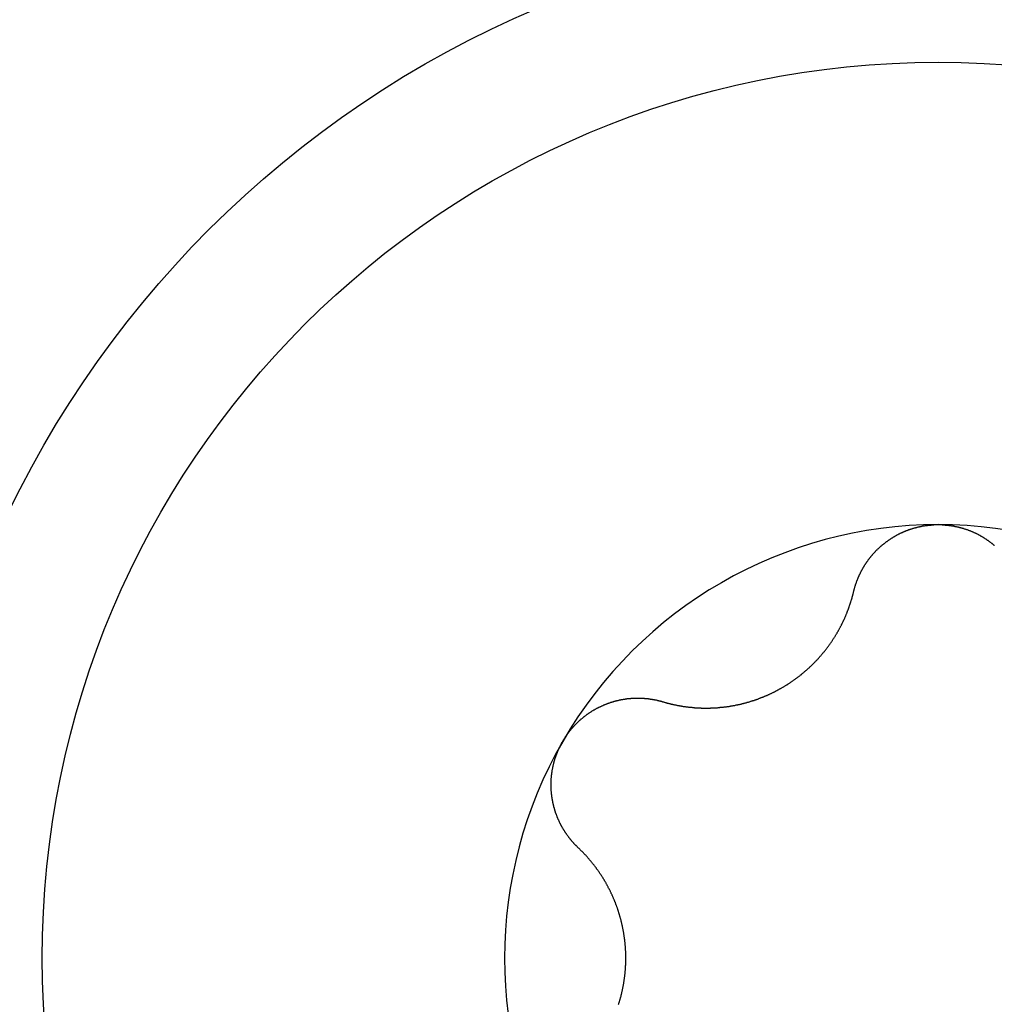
# Model space of a CAD drawing. Extents: x 1107 to 4046, y 937 to 3355.
# Tile 120 of 256: x 2087.21 to 2092.27, y 1191.44 to 1196.55. Entities that reach past the tile are written whole.
import ezdxf

# ---------------------------------------------------------------- set-up
doc = ezdxf.new("R2010")
doc.units = 0
doc.layers.add('KF_VIDA_L___C_TOP', color=7, linetype='CONTINUOUS')

# ---------------------------------------------------------------- blocks, each defined once
blk = doc.blocks.new('KF_VIDA_L___C_TOP')
at = {"layer": 'KF_VIDA_L___C_TOP'}
for points in [[(-95.4379, -223.096, 0), (-95.4373, -223.094, 0), (-95.4368, -223.092, 0), (-95.4362, -223.09, 0), (-95.4357, -223.087, 0), (-95.4351, -223.085, 0), (-95.4345, -223.083, 0), (-95.4339, -223.081, 0), (-95.4333, -223.079, 0), (-95.4327, -223.077, 0), (-95.4321, -223.074, 0), (-95.4314, -223.072, 0), (-95.4308, -223.07, 0), (-95.4301, -223.068, 0), (-95.4295, -223.066, 0), (-95.4288, -223.064, 0), (-95.4281, -223.061, 0), (-95.4274, -223.059, 0), (-95.4267, -223.057, 0), (-95.4259, -223.055, 0), (-95.4252, -223.053, 0), (-95.4244, -223.051, 0), (-95.4237, -223.049, 0), (-95.4229, -223.046, 0), (-95.4221, -223.044, 0), (-95.4213, -223.042, 0), (-95.4205, -223.04, 0), (-95.4197, -223.038, 0), (-95.4189, -223.036, 0), (-95.4181, -223.034, 0), (-95.4172, -223.032, 0), (-95.4163, -223.029, 0), (-95.4155, -223.027, 0), (-95.4146, -223.025, 0), (-95.4137, -223.023, 0), (-95.4128, -223.021, 0), (-95.4119, -223.019, 0), (-95.411, -223.017, 0), (-95.4101, -223.015, 0), (-95.4091, -223.013, 0), (-95.4082, -223.011, 0), (-95.4072, -223.009, 0), (-95.4062, -223.007, 0), (-95.4053, -223.005, 0), (-95.4043, -223.003, 0), (-95.4033, -223.001, 0), (-95.4023, -222.999, 0), (-95.4013, -222.997, 0), (-95.4002, -222.994, 0), (-95.3992, -222.992, 0), (-95.3981, -222.99, 0), (-95.3971, -222.988, 0), (-95.396, -222.986, 0), (-95.3949, -222.984, 0), (-95.3938, -222.982, 0), (-95.3927, -222.981, 0), (-95.3916, -222.979, 0), (-95.3905, -222.977, 0), (-95.3894, -222.975, 0), (-95.3883, -222.973, 0), (-95.3871, -222.971, 0), (-95.386, -222.969, 0), (-95.3848, -222.967, 0), (-95.3836, -222.965, 0), (-95.3825, -222.963, 0), (-95.3813, -222.961, 0), (-95.3801, -222.959, 0), (-95.3789, -222.957, 0), (-95.3776, -222.955, 0), (-95.3764, -222.953, 0), (-95.3752, -222.952, 0), (-95.3739, -222.95, 0), (-95.3727, -222.948, 0), (-95.3714, -222.946, 0), (-95.3701, -222.944, 0), (-95.3689, -222.942, 0), (-95.3676, -222.94, 0), (-95.3663, -222.939, 0), (-95.365, -222.937, 0), (-95.3636, -222.935, 0), (-95.3623, -222.933, 0), (-95.361, -222.931, 0), (-95.3596, -222.93, 0), (-95.3583, -222.928, 0), (-95.3569, -222.926, 0), (-95.3556, -222.924, 0), (-95.3542, -222.922, 0), (-95.3528, -222.921, 0), (-95.3514, -222.919, 0), (-95.35, -222.917, 0), (-95.3486, -222.915, 0), (-95.3471, -222.914, 0), (-95.3457, -222.912, 0), (-95.3442, -222.91, 0), (-95.3427, -222.908, 0), (-95.3412, -222.907, 0), (-95.3397, -222.905, 0), (-95.3382, -222.903, 0), (-95.3367, -222.902, 0), (-95.3352, -222.9, 0), (-95.3336, -222.898, 0), (-95.3321, -222.896, 0), (-95.3305, -222.895, 0), (-95.329, -222.893, 0), (-95.3274, -222.891, 0), (-95.3258, -222.89, 0), (-95.3242, -222.888, 0), (-95.3225, -222.886, 0), (-95.3209, -222.885, 0), (-95.3193, -222.883, 0), (-95.3176, -222.881, 0), (-95.3159, -222.88, 0), (-95.3143, -222.878, 0), (-95.3126, -222.876, 0), (-95.3109, -222.875, 0), (-95.3092, -222.873, 0), (-95.3075, -222.872, 0), (-95.3057, -222.87, 0), (-95.304, -222.868, 0), (-95.3023, -222.867, 0), (-95.3005, -222.865, 0), (-95.2987, -222.864, 0), (-95.297, -222.862, 0), (-95.2952, -222.861, 0), (-95.2934, -222.859, 0), (-95.2916, -222.857, 0), (-95.2897, -222.856, 0), (-95.2879, -222.854, 0), (-95.2861, -222.853, 0), (-95.2842, -222.851, 0), (-95.2824, -222.85, 0), (-95.2805, -222.848, 0), (-95.2786, -222.847, 0), (-95.2767, -222.845, 0), (-95.2749, -222.844, 0), (-95.273, -222.842, 0), (-95.271, -222.841, 0), (-95.2691, -222.84, 0), (-95.2672, -222.838, 0), (-95.2652, -222.837, 0), (-95.2633, -222.835, 0), (-95.2613, -222.834, 0), (-95.2594, -222.832, 0), (-95.2574, -222.831, 0), (-95.2554, -222.83, 0), (-95.2534, -222.828, 0), (-95.2514, -222.827, 0), (-95.2494, -222.826, 0), (-95.2474, -222.824, 0), (-95.2454, -222.823, 0), (-95.2433, -222.822, 0), (-95.2413, -222.82, 0), (-95.2392, -222.819, 0), (-95.2372, -222.818, 0), (-95.2351, -222.816, 0), (-95.233, -222.815, 0), (-95.231, -222.814, 0), (-95.2289, -222.813, 0), (-95.2268, -222.811, 0), (-95.2247, -222.81, 0), (-95.2225, -222.809, 0), (-95.2204, -222.808, 0), (-95.2183, -222.807, 0), (-95.2161, -222.805, 0), (-95.214, -222.804, 0), (-95.2118, -222.803, 0), (-95.2097, -222.802, 0), (-95.2075, -222.801, 0), (-95.2053, -222.8, 0), (-95.2032, -222.798, 0), (-95.201, -222.797, 0), (-95.1988, -222.796, 0), (-95.1966, -222.795, 0), (-95.1944, -222.794, 0), (-95.1921, -222.793, 0), (-95.1899, -222.792, 0), (-95.1877, -222.791, 0), (-95.1854, -222.79, 0), (-95.1832, -222.789, 0), (-95.1809, -222.788, 0), (-95.1787, -222.787, 0), (-95.1764, -222.786, 0), (-95.1742, -222.785, 0), (-95.1719, -222.784, 0), (-95.1696, -222.783, 0), (-95.1673, -222.782, 0), (-95.165, -222.781, 0), (-95.1627, -222.781, 0), (-95.1604, -222.78, 0), (-95.1581, -222.779, 0), (-95.1558, -222.778, 0), (-95.1535, -222.777, 0), (-95.1512, -222.776, 0), (-95.1488, -222.775, 0), (-95.1465, -222.775, 0), (-95.1442, -222.774, 0), (-95.1418, -222.773, 0), (-95.1395, -222.772, 0), (-95.1371, -222.772, 0), (-95.1348, -222.771, 0), (-95.1324, -222.77, 0), (-95.1301, -222.769, 0), (-95.1277, -222.769, 0), (-95.1253, -222.768, 0), (-95.123, -222.767, 0), (-95.1206, -222.767, 0), (-95.1182, -222.766, 0), (-95.1158, -222.765, 0), (-95.1135, -222.765, 0), (-95.1111, -222.764, 0), (-95.1087, -222.763, 0), (-95.1063, -222.763, 0), (-95.1039, -222.762, 0), (-95.1015, -222.762, 0), (-95.0991, -222.761, 0), (-95.0967, -222.761, 0), (-95.0943, -222.76, 0), (-95.0919, -222.76, 0), (-95.0895, -222.759, 0), (-95.0871, -222.759, 0), (-95.0847, -222.758, 0), (-95.0822, -222.758, 0), (-95.0798, -222.757, 0), (-95.0774, -222.757, 0), (-95.075, -222.756, 0), (-95.0726, -222.756, 0), (-95.0702, -222.756, 0), (-95.0677, -222.755, 0), (-95.0653, -222.755, 0), (-95.0629, -222.755, 0), (-95.0605, -222.754, 0), (-95.058, -222.754, 0), (-95.0556, -222.754, 0), (-95.0532, -222.753, 0), (-95.0508, -222.753, 0), (-95.0483, -222.753, 0), (-95.0459, -222.752, 0), (-95.0435, -222.752, 0), (-95.0411, -222.752, 0), (-95.0386, -222.752, 0), (-95.0362, -222.752, 0), (-95.0338, -222.751, 0), (-95.0314, -222.751, 0), (-95.029, -222.751, 0), (-95.0265, -222.751, 0), (-95.0241, -222.751, 0), (-95.0217, -222.751, 0), (-95.0193, -222.75, 0), (-95.0169, -222.75, 0), (-95.0145, -222.75, 0), (-95.012, -222.75, 0), (-95.0096, -222.75, 0), (-95.0072, -222.75, 0), (-95.0048, -222.75, 0), (-95.0024, -222.75, 0), (-95, -222.75, 0)], [(-95, -222.75, 0), (-94.9976, -222.75, 0), (-94.9952, -222.75, 0), (-94.9928, -222.75, 0), (-94.9904, -222.75, 0), (-94.988, -222.75, 0), (-94.9855, -222.75, 0), (-94.9831, -222.75, 0), (-94.9807, -222.75, 0), (-94.9783, -222.751, 0), (-94.9759, -222.751, 0), (-94.9735, -222.751, 0), (-94.971, -222.751, 0), (-94.9686, -222.751, 0), (-94.9662, -222.751, 0), (-94.9638, -222.752, 0), (-94.9614, -222.752, 0), (-94.9589, -222.752, 0), (-94.9565, -222.752, 0), (-94.9541, -222.752, 0), (-94.9517, -222.753, 0), (-94.9492, -222.753, 0), (-94.9468, -222.753, 0), (-94.9444, -222.754, 0), (-94.942, -222.754, 0), (-94.9395, -222.754, 0), (-94.9371, -222.755, 0), (-94.9347, -222.755, 0), (-94.9323, -222.755, 0), (-94.9298, -222.756, 0), (-94.9274, -222.756, 0), (-94.925, -222.756, 0), (-94.9226, -222.757, 0), (-94.9202, -222.757, 0), (-94.9178, -222.758, 0), (-94.9153, -222.758, 0), (-94.9129, -222.759, 0), (-94.9105, -222.759, 0), (-94.9081, -222.76, 0), (-94.9057, -222.76, 0), (-94.9033, -222.761, 0), (-94.9009, -222.761, 0), (-94.8985, -222.762, 0), (-94.8961, -222.762, 0), (-94.8937, -222.763, 0), (-94.8913, -222.763, 0), (-94.8889, -222.764, 0), (-94.8865, -222.765, 0), (-94.8842, -222.765, 0), (-94.8818, -222.766, 0), (-94.8794, -222.767, 0), (-94.877, -222.767, 0), (-94.8747, -222.768, 0), (-94.8723, -222.769, 0), (-94.8699, -222.769, 0), (-94.8676, -222.77, 0), (-94.8652, -222.771, 0), (-94.8629, -222.772, 0), (-94.8605, -222.772, 0), (-94.8582, -222.773, 0), (-94.8558, -222.774, 0), (-94.8535, -222.775, 0), (-94.8512, -222.775, 0), (-94.8488, -222.776, 0), (-94.8465, -222.777, 0), (-94.8442, -222.778, 0), (-94.8419, -222.779, 0), (-94.8396, -222.78, 0), (-94.8373, -222.781, 0), (-94.835, -222.781, 0), (-94.8327, -222.782, 0), (-94.8304, -222.783, 0), (-94.8281, -222.784, 0), (-94.8258, -222.785, 0), (-94.8236, -222.786, 0), (-94.8213, -222.787, 0), (-94.8191, -222.788, 0), (-94.8168, -222.789, 0), (-94.8146, -222.79, 0), (-94.8123, -222.791, 0), (-94.8101, -222.792, 0), (-94.8079, -222.793, 0), (-94.8056, -222.794, 0), (-94.8034, -222.795, 0), (-94.8012, -222.796, 0), (-94.799, -222.797, 0), (-94.7968, -222.798, 0), (-94.7947, -222.8, 0), (-94.7925, -222.801, 0), (-94.7903, -222.802, 0), (-94.7882, -222.803, 0), (-94.786, -222.804, 0), (-94.7839, -222.805, 0), (-94.7817, -222.807, 0), (-94.7796, -222.808, 0), (-94.7775, -222.809, 0), (-94.7753, -222.81, 0), (-94.7732, -222.811, 0), (-94.7711, -222.813, 0), (-94.769, -222.814, 0), (-94.767, -222.815, 0), (-94.7649, -222.816, 0), (-94.7628, -222.818, 0), (-94.7608, -222.819, 0), (-94.7587, -222.82, 0), (-94.7567, -222.822, 0), (-94.7546, -222.823, 0), (-94.7526, -222.824, 0), (-94.7506, -222.826, 0), (-94.7486, -222.827, 0), (-94.7466, -222.828, 0), (-94.7446, -222.83, 0), (-94.7426, -222.831, 0), (-94.7406, -222.832, 0), (-94.7387, -222.834, 0), (-94.7367, -222.835, 0), (-94.7348, -222.837, 0), (-94.7328, -222.838, 0), (-94.7309, -222.84, 0), (-94.729, -222.841, 0), (-94.727, -222.842, 0), (-94.7251, -222.844, 0), (-94.7233, -222.845, 0), (-94.7214, -222.847, 0), (-94.7195, -222.848, 0), (-94.7176, -222.85, 0), (-94.7158, -222.851, 0), (-94.7139, -222.853, 0), (-94.7121, -222.854, 0), (-94.7103, -222.856, 0), (-94.7084, -222.857, 0), (-94.7066, -222.859, 0)], [(-96.4298, -223.669, 0), (-96.4272, -223.67, 0), (-96.4246, -223.67, 0), (-96.4219, -223.671, 0), (-96.4193, -223.672, 0), (-96.4166, -223.673, 0), (-96.414, -223.673, 0), (-96.4113, -223.674, 0), (-96.4087, -223.675, 0), (-96.406, -223.676, 0), (-96.4034, -223.676, 0), (-96.4007, -223.677, 0), (-96.3981, -223.678, 0), (-96.3954, -223.678, 0), (-96.3927, -223.679, 0), (-96.3901, -223.68, 0), (-96.3874, -223.68, 0), (-96.3847, -223.681, 0), (-96.3821, -223.682, 0), (-96.3794, -223.682, 0), (-96.3767, -223.683, 0), (-96.3741, -223.683, 0), (-96.3714, -223.684, 0), (-96.3687, -223.685, 0), (-96.366, -223.685, 0), (-96.3633, -223.686, 0), (-96.3607, -223.686, 0), (-96.358, -223.687, 0), (-96.3553, -223.687, 0), (-96.3526, -223.688, 0), (-96.3499, -223.688, 0), (-96.3473, -223.689, 0), (-96.3446, -223.689, 0), (-96.3419, -223.69, 0), (-96.3392, -223.69, 0), (-96.3365, -223.691, 0), (-96.3338, -223.691, 0), (-96.3312, -223.692, 0), (-96.3285, -223.692, 0), (-96.3258, -223.692, 0), (-96.3231, -223.693, 0), (-96.3204, -223.693, 0), (-96.3177, -223.694, 0), (-96.3151, -223.694, 0), (-96.3124, -223.694, 0), (-96.3097, -223.695, 0), (-96.307, -223.695, 0), (-96.3043, -223.696, 0), (-96.3016, -223.696, 0), (-96.299, -223.696, 0), (-96.2963, -223.697, 0), (-96.2936, -223.697, 0), (-96.2909, -223.697, 0), (-96.2883, -223.697, 0), (-96.2856, -223.698, 0), (-96.2829, -223.698, 0), (-96.2802, -223.698, 0), (-96.2776, -223.698, 0), (-96.2749, -223.699, 0), (-96.2722, -223.699, 0), (-96.2696, -223.699, 0), (-96.2669, -223.699, 0), (-96.2642, -223.7, 0), (-96.2616, -223.7, 0), (-96.2589, -223.7, 0), (-96.2562, -223.7, 0), (-96.2536, -223.7, 0), (-96.2509, -223.701, 0), (-96.2483, -223.701, 0), (-96.2456, -223.701, 0), (-96.2429, -223.701, 0), (-96.2402, -223.701, 0), (-96.2375, -223.701, 0), (-96.2348, -223.701, 0), (-96.2321, -223.701, 0), (-96.2294, -223.702, 0), (-96.2266, -223.702, 0), (-96.2239, -223.702, 0), (-96.2212, -223.702, 0), (-96.2184, -223.702, 0), (-96.2156, -223.702, 0), (-96.2129, -223.702, 0), (-96.2101, -223.702, 0), (-96.2073, -223.702, 0), (-96.2046, -223.702, 0), (-96.2018, -223.702, 0), (-96.199, -223.702, 0), (-96.1962, -223.702, 0), (-96.1934, -223.702, 0), (-96.1906, -223.702, 0), (-96.1878, -223.702, 0), (-96.1849, -223.702, 0), (-96.1821, -223.702, 0), (-96.1793, -223.701, 0), (-96.1765, -223.701, 0), (-96.1736, -223.701, 0), (-96.1708, -223.701, 0), (-96.1679, -223.701, 0), (-96.1651, -223.701, 0), (-96.1622, -223.701, 0), (-96.1594, -223.701, 0), (-96.1565, -223.7, 0), (-96.1536, -223.7, 0), (-96.1507, -223.7, 0), (-96.1479, -223.7, 0), (-96.145, -223.7, 0), (-96.1421, -223.699, 0), (-96.1392, -223.699, 0), (-96.1363, -223.699, 0), (-96.1334, -223.699, 0), (-96.1305, -223.698, 0), (-96.1276, -223.698, 0), (-96.1247, -223.698, 0), (-96.1218, -223.698, 0), (-96.1189, -223.697, 0), (-96.116, -223.697, 0), (-96.1131, -223.697, 0), (-96.1102, -223.696, 0), (-96.1073, -223.696, 0), (-96.1044, -223.696, 0), (-96.1014, -223.695, 0), (-96.0985, -223.695, 0), (-96.0956, -223.694, 0), (-96.0927, -223.694, 0), (-96.0897, -223.694, 0), (-96.0868, -223.693, 0), (-96.0839, -223.693, 0), (-96.081, -223.692, 0), (-96.078, -223.692, 0), (-96.0751, -223.691, 0), (-96.0722, -223.691, 0), (-96.0692, -223.69, 0), (-96.0663, -223.69, 0), (-96.0634, -223.689, 0), (-96.0604, -223.689, 0), (-96.0575, -223.688, 0), (-96.0546, -223.688, 0), (-96.0516, -223.687, 0), (-96.0487, -223.686, 0), (-96.0457, -223.686, 0), (-96.0428, -223.685, 0), (-96.0399, -223.685, 0), (-96.0369, -223.684, 0), (-96.034, -223.683, 0), (-96.0311, -223.683, 0), (-96.0282, -223.682, 0), (-96.0252, -223.681, 0), (-96.0223, -223.681, 0), (-96.0194, -223.68, 0), (-96.0164, -223.679, 0), (-96.0135, -223.679, 0), (-96.0106, -223.678, 0), (-96.0077, -223.677, 0), (-96.0048, -223.676, 0), (-96.0018, -223.675, 0), (-95.9989, -223.675, 0), (-95.996, -223.674, 0), (-95.9931, -223.673, 0), (-95.9902, -223.672, 0), (-95.9873, -223.671, 0), (-95.9844, -223.671, 0), (-95.9815, -223.67, 0), (-95.9786, -223.669, 0), (-95.9757, -223.668, 0), (-95.9728, -223.667, 0), (-95.9699, -223.666, 0), (-95.967, -223.665, 0), (-95.9642, -223.664, 0), (-95.9613, -223.663, 0), (-95.9584, -223.663, 0), (-95.9555, -223.662, 0), (-95.9527, -223.661, 0), (-95.9498, -223.66, 0), (-95.9469, -223.659, 0), (-95.9441, -223.658, 0), (-95.9412, -223.657, 0), (-95.9384, -223.656, 0), (-95.9356, -223.655, 0), (-95.9327, -223.654, 0), (-95.9299, -223.653, 0), (-95.9271, -223.651, 0), (-95.9242, -223.65, 0), (-95.9214, -223.649, 0), (-95.9186, -223.648, 0), (-95.9158, -223.647, 0), (-95.913, -223.646, 0), (-95.9102, -223.645, 0), (-95.9074, -223.644, 0), (-95.9046, -223.643, 0), (-95.9018, -223.641, 0), (-95.8991, -223.64, 0), (-95.8963, -223.639, 0), (-95.8935, -223.638, 0), (-95.8908, -223.637, 0), (-95.888, -223.636, 0), (-95.8853, -223.634, 0), (-95.8826, -223.633, 0), (-95.8798, -223.632, 0), (-95.8771, -223.631, 0), (-95.8744, -223.629, 0), (-95.8717, -223.628, 0), (-95.869, -223.627, 0), (-95.8663, -223.626, 0), (-95.8636, -223.624, 0), (-95.8609, -223.623, 0), (-95.8583, -223.622, 0), (-95.8556, -223.621, 0), (-95.8529, -223.619, 0), (-95.8503, -223.618, 0), (-95.8477, -223.617, 0), (-95.845, -223.615, 0), (-95.8424, -223.614, 0), (-95.8398, -223.613, 0), (-95.8372, -223.611, 0), (-95.8346, -223.61, 0), (-95.832, -223.608, 0), (-95.8294, -223.607, 0), (-95.8268, -223.606, 0), (-95.8243, -223.604, 0), (-95.8217, -223.603, 0), (-95.8192, -223.601, 0), (-95.8166, -223.6, 0), (-95.8141, -223.599, 0), (-95.8116, -223.597, 0), (-95.8091, -223.596, 0), (-95.8066, -223.594, 0), (-95.8041, -223.593, 0), (-95.8016, -223.591, 0), (-95.7991, -223.59, 0), (-95.7966, -223.588, 0), (-95.7941, -223.587, 0), (-95.7916, -223.585, 0), (-95.7891, -223.584, 0), (-95.7866, -223.582, 0), (-95.7841, -223.581, 0), (-95.7817, -223.579, 0), (-95.7792, -223.577, 0), (-95.7767, -223.576, 0), (-95.7742, -223.574, 0), (-95.7718, -223.573, 0), (-95.7693, -223.571, 0), (-95.7668, -223.569, 0), (-95.7644, -223.568, 0), (-95.7619, -223.566, 0), (-95.7595, -223.564, 0), (-95.757, -223.563, 0), (-95.7546, -223.561, 0), (-95.7521, -223.559, 0), (-95.7497, -223.557, 0), (-95.7473, -223.556, 0), (-95.7448, -223.554, 0), (-95.7424, -223.552, 0), (-95.74, -223.551, 0), (-95.7376, -223.549, 0), (-95.7352, -223.547, 0), (-95.7328, -223.545, 0), (-95.7304, -223.543, 0), (-95.728, -223.542, 0), (-95.7256, -223.54, 0), (-95.7232, -223.538, 0), (-95.7208, -223.536, 0), (-95.7185, -223.534, 0), (-95.7161, -223.532, 0), (-95.7137, -223.53, 0), (-95.7114, -223.529, 0), (-95.709, -223.527, 0), (-95.7067, -223.525, 0), (-95.7044, -223.523, 0), (-95.702, -223.521, 0), (-95.6997, -223.519, 0), (-95.6974, -223.517, 0), (-95.6951, -223.515, 0), (-95.6928, -223.513, 0), (-95.6905, -223.511, 0), (-95.6882, -223.509, 0), (-95.6859, -223.507, 0), (-95.6836, -223.505, 0), (-95.6814, -223.503, 0), (-95.6791, -223.501, 0), (-95.6768, -223.499, 0), (-95.6746, -223.497, 0), (-95.6724, -223.495, 0), (-95.6701, -223.493, 0), (-95.6679, -223.491, 0), (-95.6657, -223.489, 0), (-95.6635, -223.487, 0), (-95.6613, -223.485, 0), (-95.6591, -223.483, 0), (-95.6569, -223.481, 0), (-95.6547, -223.479, 0), (-95.6526, -223.476, 0), (-95.6504, -223.474, 0), (-95.6483, -223.472, 0), (-95.6461, -223.47, 0), (-95.644, -223.468, 0), (-95.6419, -223.466, 0), (-95.6398, -223.464, 0), (-95.6377, -223.462, 0), (-95.6356, -223.459, 0), (-95.6335, -223.457, 0), (-95.6314, -223.455, 0), (-95.6294, -223.453, 0), (-95.6273, -223.451, 0), (-95.6253, -223.448, 0), (-95.6232, -223.446, 0), (-95.6212, -223.444, 0), (-95.6192, -223.442, 0), (-95.6172, -223.44, 0), (-95.6152, -223.437, 0), (-95.6132, -223.435, 0), (-95.6113, -223.433, 0), (-95.6093, -223.431, 0), (-95.6074, -223.428, 0), (-95.6054, -223.426, 0), (-95.6035, -223.424, 0), (-95.6016, -223.421, 0), (-95.5997, -223.419, 0), (-95.5978, -223.417, 0), (-95.5959, -223.415, 0), (-95.594, -223.412, 0), (-95.5921, -223.41, 0), (-95.5903, -223.408, 0), (-95.5884, -223.405, 0), (-95.5866, -223.403, 0), (-95.5847, -223.401, 0), (-95.5829, -223.398, 0), (-95.5811, -223.396, 0), (-95.5793, -223.394, 0), (-95.5775, -223.391, 0), (-95.5758, -223.389, 0), (-95.574, -223.387, 0), (-95.5723, -223.384, 0), (-95.5705, -223.382, 0), (-95.5688, -223.38, 0), (-95.5671, -223.377, 0), (-95.5654, -223.375, 0), (-95.5637, -223.372, 0), (-95.562, -223.37, 0), (-95.5603, -223.368, 0), (-95.5586, -223.365, 0), (-95.557, -223.363, 0), (-95.5553, -223.361, 0), (-95.5537, -223.358, 0), (-95.5521, -223.356, 0), (-95.5504, -223.353, 0), (-95.5488, -223.351, 0), (-95.5473, -223.349, 0), (-95.5457, -223.346, 0), (-95.5441, -223.344, 0), (-95.5426, -223.341, 0), (-95.541, -223.339, 0), (-95.5395, -223.337, 0), (-95.5379, -223.334, 0), (-95.5364, -223.332, 0), (-95.5349, -223.329, 0), (-95.5334, -223.327, 0), (-95.532, -223.325, 0), (-95.5305, -223.322, 0), (-95.529, -223.32, 0), (-95.5276, -223.317, 0), (-95.5262, -223.315, 0), (-95.5247, -223.313, 0), (-95.5233, -223.31, 0), (-95.5219, -223.308, 0), (-95.5205, -223.305, 0), (-95.5192, -223.303, 0), (-95.5178, -223.301, 0), (-95.5164, -223.298, 0), (-95.5151, -223.296, 0), (-95.5138, -223.293, 0), (-95.5124, -223.291, 0), (-95.5111, -223.289, 0), (-95.5098, -223.286, 0), (-95.5086, -223.284, 0), (-95.5073, -223.281, 0), (-95.506, -223.279, 0), (-95.5048, -223.277, 0), (-95.5035, -223.274, 0), (-95.5023, -223.272, 0), (-95.5011, -223.269, 0), (-95.4999, -223.267, 0), (-95.4987, -223.265, 0), (-95.4975, -223.262, 0), (-95.4964, -223.26, 0), (-95.4952, -223.257, 0), (-95.494, -223.255, 0), (-95.4929, -223.253, 0), (-95.4917, -223.25, 0), (-95.4906, -223.248, 0), (-95.4895, -223.245, 0), (-95.4884, -223.243, 0), (-95.4872, -223.24, 0), (-95.4861, -223.238, 0), (-95.485, -223.236, 0), (-95.4839, -223.233, 0), (-95.4829, -223.231, 0), (-95.4818, -223.228, 0), (-95.4807, -223.226, 0), (-95.4797, -223.223, 0), (-95.4786, -223.221, 0), (-95.4776, -223.218, 0), (-95.4765, -223.216, 0), (-95.4755, -223.213, 0), (-95.4745, -223.211, 0), (-95.4735, -223.208, 0), (-95.4724, -223.206, 0), (-95.4714, -223.203, 0), (-95.4705, -223.201, 0), (-95.4695, -223.198, 0), (-95.4685, -223.196, 0), (-95.4675, -223.193, 0), (-95.4666, -223.19, 0), (-95.4656, -223.188, 0), (-95.4647, -223.185, 0), (-95.4638, -223.183, 0), (-95.4628, -223.18, 0), (-95.4619, -223.178, 0), (-95.461, -223.175, 0), (-95.4601, -223.172, 0), (-95.4592, -223.17, 0), (-95.4583, -223.167, 0), (-95.4575, -223.165, 0), (-95.4566, -223.162, 0), (-95.4557, -223.16, 0), (-95.4549, -223.157, 0), (-95.4541, -223.154, 0), (-95.4532, -223.152, 0), (-95.4524, -223.149, 0), (-95.4516, -223.146, 0), (-95.4508, -223.144, 0), (-95.45, -223.141, 0), (-95.4492, -223.139, 0), (-95.4484, -223.136, 0), (-95.4477, -223.133, 0), (-95.4469, -223.131, 0), (-95.4461, -223.128, 0), (-95.4454, -223.125, 0), (-95.4447, -223.123, 0), (-95.4439, -223.12, 0), (-95.4432, -223.117, 0), (-95.4425, -223.115, 0), (-95.4418, -223.112, 0), (-95.4411, -223.11, 0), (-95.4405, -223.107, 0), (-95.4398, -223.104, 0), (-95.4391, -223.102, 0), (-95.4385, -223.099, 0), (-95.4379, -223.096, 0)], [(-96.9486, -223.875, 0), (-96.9473, -223.873, 0), (-96.9461, -223.871, 0), (-96.9449, -223.869, 0), (-96.9437, -223.867, 0), (-96.9424, -223.865, 0), (-96.9411, -223.863, 0), (-96.9398, -223.861, 0), (-96.9385, -223.859, 0), (-96.9372, -223.856, 0), (-96.9359, -223.854, 0), (-96.9346, -223.852, 0), (-96.9332, -223.85, 0), (-96.9319, -223.848, 0), (-96.9305, -223.846, 0), (-96.9291, -223.844, 0), (-96.9277, -223.842, 0), (-96.9263, -223.84, 0), (-96.9249, -223.838, 0), (-96.9235, -223.836, 0), (-96.9221, -223.834, 0), (-96.9206, -223.833, 0), (-96.9191, -223.831, 0), (-96.9177, -223.829, 0), (-96.9162, -223.827, 0), (-96.9147, -223.825, 0), (-96.9132, -223.823, 0), (-96.9117, -223.821, 0), (-96.9101, -223.819, 0), (-96.9086, -223.817, 0), (-96.907, -223.815, 0), (-96.9055, -223.813, 0), (-96.9039, -223.811, 0), (-96.9023, -223.81, 0), (-96.9007, -223.808, 0), (-96.8991, -223.806, 0), (-96.8975, -223.804, 0), (-96.8959, -223.802, 0), (-96.8943, -223.8, 0), (-96.8926, -223.798, 0), (-96.891, -223.797, 0), (-96.8893, -223.795, 0), (-96.8876, -223.793, 0), (-96.8859, -223.791, 0), (-96.8842, -223.789, 0), (-96.8825, -223.788, 0), (-96.8808, -223.786, 0), (-96.8791, -223.784, 0), (-96.8774, -223.782, 0), (-96.8756, -223.781, 0), (-96.8739, -223.779, 0), (-96.8721, -223.777, 0), (-96.8703, -223.775, 0), (-96.8685, -223.774, 0), (-96.8667, -223.772, 0), (-96.8649, -223.77, 0), (-96.8631, -223.769, 0), (-96.8613, -223.767, 0), (-96.8595, -223.765, 0), (-96.8577, -223.764, 0), (-96.8558, -223.762, 0), (-96.854, -223.76, 0), (-96.8521, -223.759, 0), (-96.8502, -223.757, 0), (-96.8484, -223.756, 0), (-96.8465, -223.754, 0), (-96.8446, -223.752, 0), (-96.8427, -223.751, 0), (-96.8408, -223.749, 0), (-96.8388, -223.748, 0), (-96.8369, -223.746, 0), (-96.835, -223.745, 0), (-96.833, -223.743, 0), (-96.8311, -223.742, 0), (-96.8291, -223.74, 0), (-96.8271, -223.739, 0), (-96.8252, -223.737, 0), (-96.8232, -223.736, 0), (-96.8212, -223.734, 0), (-96.8192, -223.733, 0), (-96.8172, -223.732, 0), (-96.8152, -223.73, 0), (-96.8132, -223.729, 0), (-96.8111, -223.727, 0), (-96.8091, -223.726, 0), (-96.8071, -223.725, 0), (-96.805, -223.723, 0), (-96.8029, -223.722, 0), (-96.8009, -223.721, 0), (-96.7988, -223.719, 0), (-96.7967, -223.718, 0), (-96.7947, -223.717, 0), (-96.7926, -223.715, 0), (-96.7905, -223.714, 0), (-96.7884, -223.713, 0), (-96.7863, -223.712, 0), (-96.7842, -223.711, 0), (-96.782, -223.709, 0), (-96.7799, -223.708, 0), (-96.7778, -223.707, 0), (-96.7757, -223.706, 0), (-96.7735, -223.705, 0), (-96.7714, -223.703, 0), (-96.7692, -223.702, 0), (-96.7671, -223.701, 0), (-96.7649, -223.7, 0), (-96.7627, -223.699, 0), (-96.7606, -223.698, 0), (-96.7584, -223.697, 0), (-96.7562, -223.696, 0), (-96.754, -223.695, 0), (-96.7519, -223.694, 0), (-96.7497, -223.693, 0), (-96.7475, -223.692, 0), (-96.7453, -223.691, 0), (-96.7431, -223.69, 0), (-96.7409, -223.689, 0), (-96.7387, -223.688, 0), (-96.7365, -223.687, 0), (-96.7342, -223.686, 0), (-96.732, -223.685, 0), (-96.7298, -223.684, 0), (-96.7276, -223.683, 0), (-96.7254, -223.682, 0), (-96.7231, -223.681, 0), (-96.7209, -223.68, 0), (-96.7187, -223.68, 0), (-96.7164, -223.679, 0), (-96.7142, -223.678, 0), (-96.712, -223.677, 0), (-96.7097, -223.676, 0), (-96.7075, -223.675, 0), (-96.7052, -223.675, 0), (-96.703, -223.674, 0), (-96.7007, -223.673, 0), (-96.6985, -223.672, 0), (-96.6962, -223.672, 0), (-96.694, -223.671, 0), (-96.6917, -223.67, 0), (-96.6895, -223.67, 0), (-96.6872, -223.669, 0), (-96.685, -223.668, 0), (-96.6827, -223.668, 0), (-96.6805, -223.667, 0), (-96.6782, -223.666, 0), (-96.676, -223.666, 0), (-96.6737, -223.665, 0), (-96.6715, -223.664, 0), (-96.6692, -223.664, 0), (-96.667, -223.663, 0), (-96.6647, -223.663, 0), (-96.6625, -223.662, 0), (-96.6602, -223.662, 0), (-96.6579, -223.661, 0), (-96.6557, -223.661, 0), (-96.6535, -223.66, 0), (-96.6512, -223.66, 0), (-96.649, -223.659, 0), (-96.6467, -223.659, 0), (-96.6445, -223.658, 0), (-96.6422, -223.658, 0), (-96.64, -223.657, 0), (-96.6377, -223.657, 0), (-96.6355, -223.657, 0), (-96.6333, -223.656, 0), (-96.631, -223.656, 0), (-96.6288, -223.655, 0), (-96.6266, -223.655, 0), (-96.6244, -223.655, 0), (-96.6221, -223.654, 0), (-96.6199, -223.654, 0), (-96.6177, -223.654, 0), (-96.6155, -223.654, 0), (-96.6133, -223.653, 0), (-96.611, -223.653, 0), (-96.6088, -223.653, 0), (-96.6066, -223.653, 0), (-96.6043, -223.652, 0), (-96.6021, -223.652, 0), (-96.5999, -223.652, 0), (-96.5976, -223.652, 0), (-96.5954, -223.652, 0), (-96.5931, -223.651, 0), (-96.5909, -223.651, 0), (-96.5887, -223.651, 0), (-96.5864, -223.651, 0), (-96.5842, -223.651, 0), (-96.5819, -223.651, 0), (-96.5797, -223.651, 0), (-96.5774, -223.65, 0), (-96.5751, -223.65, 0), (-96.5729, -223.65, 0), (-96.5706, -223.65, 0), (-96.5684, -223.65, 0), (-96.5661, -223.65, 0), (-96.5639, -223.65, 0), (-96.5616, -223.65, 0), (-96.5593, -223.65, 0), (-96.5571, -223.65, 0), (-96.5548, -223.65, 0), (-96.5525, -223.65, 0), (-96.5503, -223.65, 0), (-96.548, -223.65, 0), (-96.5458, -223.65, 0), (-96.5435, -223.65, 0), (-96.5412, -223.65, 0), (-96.539, -223.651, 0), (-96.5367, -223.651, 0), (-96.5344, -223.651, 0), (-96.5322, -223.651, 0), (-96.5299, -223.651, 0), (-96.5277, -223.651, 0), (-96.5254, -223.651, 0), (-96.5231, -223.652, 0), (-96.5209, -223.652, 0), (-96.5186, -223.652, 0), (-96.5164, -223.652, 0), (-96.5141, -223.652, 0), (-96.5119, -223.653, 0), (-96.5096, -223.653, 0), (-96.5073, -223.653, 0), (-96.5051, -223.653, 0), (-96.5028, -223.654, 0), (-96.5006, -223.654, 0), (-96.4983, -223.654, 0), (-96.4961, -223.654, 0), (-96.4939, -223.655, 0), (-96.4916, -223.655, 0), (-96.4894, -223.655, 0), (-96.4871, -223.656, 0), (-96.4849, -223.656, 0), (-96.4827, -223.657, 0), (-96.4804, -223.657, 0), (-96.4782, -223.657, 0), (-96.476, -223.658, 0), (-96.4737, -223.658, 0), (-96.4715, -223.659, 0), (-96.4693, -223.659, 0), (-96.4671, -223.659, 0), (-96.4649, -223.66, 0), (-96.4627, -223.66, 0), (-96.4604, -223.661, 0), (-96.4582, -223.661, 0), (-96.456, -223.662, 0), (-96.4538, -223.662, 0), (-96.4516, -223.663, 0), (-96.4494, -223.664, 0), (-96.4472, -223.664, 0), (-96.4451, -223.665, 0), (-96.4429, -223.665, 0), (-96.4407, -223.666, 0), (-96.4385, -223.666, 0), (-96.4363, -223.667, 0), (-96.4342, -223.668, 0), (-96.432, -223.668, 0), (-96.4298, -223.669, 0)], [(-96.8677, -224.427, 0), (-96.8693, -224.426, 0), (-96.871, -224.424, 0), (-96.8726, -224.423, 0), (-96.8742, -224.421, 0), (-96.8758, -224.419, 0), (-96.8774, -224.418, 0), (-96.879, -224.416, 0), (-96.8806, -224.415, 0), (-96.8821, -224.413, 0), (-96.8837, -224.411, 0), (-96.8853, -224.41, 0), (-96.8868, -224.408, 0), (-96.8884, -224.406, 0), (-96.8899, -224.405, 0), (-96.8914, -224.403, 0), (-96.8929, -224.401, 0), (-96.8944, -224.4, 0), (-96.8959, -224.398, 0), (-96.8974, -224.396, 0), (-96.8989, -224.395, 0), (-96.9004, -224.393, 0), (-96.9019, -224.391, 0), (-96.9033, -224.389, 0), (-96.9048, -224.388, 0), (-96.9062, -224.386, 0), (-96.9077, -224.384, 0), (-96.9091, -224.382, 0), (-96.9105, -224.381, 0), (-96.9119, -224.379, 0), (-96.9133, -224.377, 0), (-96.9147, -224.375, 0), (-96.9161, -224.374, 0), (-96.9174, -224.372, 0), (-96.9188, -224.37, 0), (-96.9202, -224.368, 0), (-96.9215, -224.366, 0), (-96.9228, -224.364, 0), (-96.9242, -224.363, 0), (-96.9255, -224.361, 0), (-96.9268, -224.359, 0), (-96.9281, -224.357, 0), (-96.9294, -224.355, 0), (-96.9307, -224.353, 0), (-96.9319, -224.351, 0), (-96.9332, -224.35, 0), (-96.9345, -224.348, 0), (-96.9357, -224.346, 0), (-96.9369, -224.344, 0), (-96.9382, -224.342, 0), (-96.9394, -224.34, 0), (-96.9406, -224.338, 0), (-96.9418, -224.336, 0), (-96.943, -224.334, 0), (-96.9441, -224.332, 0), (-96.9453, -224.33, 0), (-96.9465, -224.328, 0), (-96.9476, -224.326, 0), (-96.9487, -224.325, 0), (-96.9499, -224.323, 0), (-96.951, -224.321, 0), (-96.9521, -224.319, 0), (-96.9532, -224.317, 0), (-96.9543, -224.315, 0), (-96.9553, -224.313, 0), (-96.9564, -224.311, 0), (-96.9575, -224.309, 0), (-96.9585, -224.307, 0), (-96.9595, -224.305, 0), (-96.9606, -224.303, 0), (-96.9616, -224.301, 0), (-96.9626, -224.299, 0), (-96.9636, -224.297, 0), (-96.9646, -224.295, 0), (-96.9655, -224.293, 0), (-96.9665, -224.291, 0), (-96.9674, -224.289, 0), (-96.9684, -224.286, 0), (-96.9693, -224.284, 0), (-96.9702, -224.282, 0), (-96.9711, -224.28, 0), (-96.972, -224.278, 0), (-96.9729, -224.276, 0), (-96.9738, -224.274, 0), (-96.9746, -224.272, 0), (-96.9755, -224.27, 0), (-96.9763, -224.268, 0), (-96.9772, -224.266, 0), (-96.978, -224.264, 0), (-96.9788, -224.262, 0), (-96.9796, -224.26, 0), (-96.9804, -224.257, 0), (-96.9812, -224.255, 0), (-96.982, -224.253, 0), (-96.9827, -224.251, 0), (-96.9835, -224.249, 0), (-96.9842, -224.247, 0), (-96.985, -224.245, 0), (-96.9857, -224.242, 0), (-96.9864, -224.24, 0), (-96.9871, -224.238, 0), (-96.9878, -224.236, 0), (-96.9885, -224.234, 0), (-96.9892, -224.231, 0), (-96.9898, -224.229, 0), (-96.9905, -224.227, 0), (-96.9911, -224.225, 0), (-96.9917, -224.222, 0), (-96.9924, -224.22, 0), (-96.993, -224.218, 0), (-96.9936, -224.216, 0), (-96.9942, -224.213, 0), (-96.9948, -224.211, 0), (-96.9953, -224.209, 0), (-96.9959, -224.207, 0), (-96.9964, -224.204, 0), (-96.997, -224.202, 0), (-96.9975, -224.2, 0), (-96.998, -224.197, 0), (-96.9985, -224.195, 0), (-96.999, -224.193, 0), (-96.9995, -224.191, 0), (-96.9999, -224.188, 0), (-97.0004, -224.186, 0), (-97.0008, -224.184, 0), (-97.0013, -224.181, 0), (-97.0017, -224.179, 0), (-97.0021, -224.177, 0), (-97.0025, -224.174, 0), (-97.0029, -224.172, 0), (-97.0033, -224.169, 0), (-97.0036, -224.167, 0), (-97.004, -224.165, 0), (-97.0043, -224.162, 0), (-97.0047, -224.16, 0), (-97.005, -224.158, 0), (-97.0053, -224.155, 0), (-97.0056, -224.153, 0), (-97.0059, -224.15, 0), (-97.0061, -224.148, 0), (-97.0064, -224.146, 0), (-97.0066, -224.143, 0), (-97.0069, -224.141, 0), (-97.0071, -224.138, 0), (-97.0073, -224.136, 0), (-97.0075, -224.134, 0), (-97.0077, -224.131, 0), (-97.0078, -224.129, 0), (-97.008, -224.126, 0), (-97.0081, -224.124, 0), (-97.0082, -224.122, 0), (-97.0084, -224.119, 0), (-97.0085, -224.117, 0), (-97.0086, -224.114, 0), (-97.0086, -224.112, 0), (-97.0087, -224.109, 0), (-97.0087, -224.107, 0), (-97.0088, -224.104, 0), (-97.0088, -224.102, 0), (-97.0088, -224.1, 0), (-97.0088, -224.097, 0), (-97.0088, -224.095, 0), (-97.0088, -224.092, 0), (-97.0087, -224.09, 0), (-97.0087, -224.087, 0), (-97.0086, -224.085, 0), (-97.0085, -224.083, 0), (-97.0084, -224.08, 0), (-97.0083, -224.078, 0), (-97.0082, -224.075, 0), (-97.008, -224.073, 0), (-97.0079, -224.07, 0), (-97.0077, -224.068, 0), (-97.0075, -224.065, 0), (-97.0073, -224.063, 0), (-97.0071, -224.06, 0), (-97.0069, -224.058, 0), (-97.0066, -224.056, 0), (-97.0064, -224.053, 0), (-97.0061, -224.051, 0), (-97.0058, -224.048, 0), (-97.0055, -224.046, 0), (-97.0052, -224.043, 0), (-97.0049, -224.041, 0), (-97.0046, -224.039, 0), (-97.0042, -224.036, 0), (-97.0039, -224.034, 0), (-97.0035, -224.031, 0), (-97.0031, -224.029, 0), (-97.0027, -224.026, 0), (-97.0023, -224.024, 0), (-97.0018, -224.021, 0), (-97.0014, -224.019, 0), (-97.0009, -224.017, 0), (-97.0005, -224.014, 0), (-97, -224.012, 0), (-96.9995, -224.009, 0), (-96.999, -224.007, 0), (-96.9985, -224.005, 0), (-96.9979, -224.002, 0), (-96.9974, -224, 0), (-96.9968, -223.997, 0), (-96.9963, -223.995, 0), (-96.9957, -223.993, 0), (-96.9951, -223.99, 0), (-96.9945, -223.988, 0), (-96.9938, -223.985, 0), (-96.9932, -223.983, 0), (-96.9925, -223.981, 0), (-96.9919, -223.978, 0), (-96.9912, -223.976, 0), (-96.9905, -223.974, 0), (-96.9898, -223.971, 0), (-96.9891, -223.969, 0), (-96.9884, -223.966, 0), (-96.9877, -223.964, 0), (-96.9869, -223.962, 0), (-96.9861, -223.959, 0), (-96.9854, -223.957, 0), (-96.9846, -223.955, 0), (-96.9838, -223.952, 0), (-96.983, -223.95, 0), (-96.9822, -223.948, 0), (-96.9813, -223.945, 0), (-96.9805, -223.943, 0), (-96.9796, -223.941, 0), (-96.9787, -223.939, 0), (-96.9779, -223.936, 0), (-96.977, -223.934, 0), (-96.9761, -223.932, 0), (-96.9752, -223.929, 0), (-96.9742, -223.927, 0), (-96.9733, -223.925, 0), (-96.9723, -223.923, 0), (-96.9714, -223.92, 0), (-96.9704, -223.918, 0), (-96.9694, -223.916, 0), (-96.9684, -223.914, 0), (-96.9674, -223.912, 0), (-96.9664, -223.909, 0), (-96.9654, -223.907, 0), (-96.9643, -223.905, 0), (-96.9633, -223.903, 0), (-96.9622, -223.901, 0), (-96.9611, -223.898, 0), (-96.96, -223.896, 0), (-96.9589, -223.894, 0), (-96.9578, -223.892, 0), (-96.9567, -223.89, 0), (-96.9556, -223.888, 0), (-96.9544, -223.886, 0), (-96.9533, -223.883, 0), (-96.9521, -223.881, 0), (-96.9509, -223.879, 0), (-96.9498, -223.877, 0), (-96.9486, -223.875, 0)], [(-96.6582, -225.24, 0), (-96.6573, -225.237, 0), (-96.6564, -225.234, 0), (-96.6555, -225.231, 0), (-96.6546, -225.229, 0), (-96.6537, -225.226, 0), (-96.6529, -225.223, 0), (-96.652, -225.22, 0), (-96.6512, -225.217, 0), (-96.6504, -225.214, 0), (-96.6496, -225.211, 0), (-96.6488, -225.208, 0), (-96.648, -225.205, 0), (-96.6472, -225.202, 0), (-96.6464, -225.2, 0), (-96.6457, -225.197, 0), (-96.6449, -225.194, 0), (-96.6442, -225.191, 0), (-96.6435, -225.188, 0), (-96.6428, -225.185, 0), (-96.6421, -225.182, 0), (-96.6414, -225.179, 0), (-96.6407, -225.176, 0), (-96.64, -225.173, 0), (-96.6394, -225.17, 0), (-96.6387, -225.167, 0), (-96.6381, -225.164, 0), (-96.6375, -225.161, 0), (-96.6369, -225.158, 0), (-96.6363, -225.155, 0), (-96.6357, -225.152, 0), (-96.6351, -225.149, 0), (-96.6346, -225.146, 0), (-96.634, -225.143, 0), (-96.6335, -225.14, 0), (-96.6329, -225.138, 0), (-96.6324, -225.135, 0), (-96.6319, -225.132, 0), (-96.6314, -225.129, 0), (-96.6309, -225.126, 0), (-96.6305, -225.123, 0), (-96.63, -225.12, 0), (-96.6295, -225.117, 0), (-96.6291, -225.114, 0), (-96.6287, -225.111, 0), (-96.6282, -225.108, 0), (-96.6278, -225.105, 0), (-96.6274, -225.102, 0), (-96.6271, -225.099, 0), (-96.6267, -225.096, 0), (-96.6263, -225.093, 0), (-96.626, -225.09, 0), (-96.6256, -225.087, 0), (-96.6253, -225.084, 0), (-96.625, -225.081, 0), (-96.6247, -225.078, 0), (-96.6244, -225.075, 0), (-96.6241, -225.072, 0), (-96.6238, -225.069, 0), (-96.6236, -225.066, 0), (-96.6233, -225.063, 0), (-96.6231, -225.06, 0), (-96.6229, -225.057, 0), (-96.6226, -225.054, 0), (-96.6224, -225.051, 0), (-96.6222, -225.048, 0), (-96.6221, -225.045, 0), (-96.6219, -225.042, 0), (-96.6217, -225.039, 0), (-96.6216, -225.036, 0), (-96.6215, -225.034, 0), (-96.6213, -225.031, 0), (-96.6212, -225.028, 0), (-96.6211, -225.025, 0), (-96.621, -225.022, 0), (-96.6209, -225.019, 0), (-96.6209, -225.016, 0), (-96.6208, -225.013, 0), (-96.6208, -225.01, 0), (-96.6207, -225.007, 0), (-96.6207, -225.004, 0), (-96.6207, -225.001, 0), (-96.6207, -224.999, 0), (-96.6207, -224.996, 0), (-96.6207, -224.993, 0), (-96.6208, -224.99, 0), (-96.6208, -224.987, 0), (-96.6209, -224.984, 0), (-96.6209, -224.981, 0), (-96.621, -224.978, 0), (-96.6211, -224.975, 0), (-96.6212, -224.972, 0), (-96.6213, -224.969, 0), (-96.6215, -224.966, 0), (-96.6216, -224.964, 0), (-96.6217, -224.961, 0), (-96.6219, -224.958, 0), (-96.6221, -224.955, 0), (-96.6222, -224.952, 0), (-96.6224, -224.949, 0), (-96.6226, -224.946, 0), (-96.6229, -224.943, 0), (-96.6231, -224.94, 0), (-96.6233, -224.937, 0), (-96.6236, -224.934, 0), (-96.6238, -224.931, 0), (-96.6241, -224.928, 0), (-96.6244, -224.925, 0), (-96.6247, -224.922, 0), (-96.625, -224.919, 0), (-96.6253, -224.916, 0), (-96.6256, -224.913, 0), (-96.626, -224.91, 0), (-96.6263, -224.907, 0), (-96.6267, -224.904, 0), (-96.6271, -224.901, 0), (-96.6274, -224.898, 0), (-96.6278, -224.895, 0), (-96.6282, -224.892, 0), (-96.6287, -224.889, 0), (-96.6291, -224.886, 0), (-96.6295, -224.883, 0), (-96.63, -224.88, 0), (-96.6305, -224.877, 0), (-96.6309, -224.874, 0), (-96.6314, -224.871, 0), (-96.6319, -224.868, 0), (-96.6324, -224.865, 0), (-96.6329, -224.862, 0), (-96.6335, -224.86, 0), (-96.634, -224.857, 0), (-96.6346, -224.854, 0), (-96.6351, -224.851, 0), (-96.6357, -224.848, 0), (-96.6363, -224.845, 0), (-96.6369, -224.842, 0), (-96.6375, -224.839, 0), (-96.6381, -224.836, 0), (-96.6387, -224.833, 0), (-96.6394, -224.83, 0), (-96.64, -224.827, 0), (-96.6407, -224.824, 0), (-96.6414, -224.821, 0), (-96.6421, -224.818, 0), (-96.6428, -224.815, 0), (-96.6435, -224.812, 0), (-96.6442, -224.809, 0), (-96.6449, -224.806, 0), (-96.6457, -224.803, 0), (-96.6464, -224.8, 0), (-96.6472, -224.798, 0), (-96.648, -224.795, 0), (-96.6488, -224.792, 0), (-96.6496, -224.789, 0), (-96.6504, -224.786, 0), (-96.6512, -224.783, 0), (-96.652, -224.78, 0), (-96.6529, -224.777, 0), (-96.6537, -224.774, 0), (-96.6546, -224.771, 0), (-96.6555, -224.769, 0), (-96.6564, -224.766, 0), (-96.6573, -224.763, 0), (-96.6582, -224.76, 0), (-96.6591, -224.757, 0), (-96.66, -224.754, 0), (-96.661, -224.751, 0), (-96.6619, -224.749, 0), (-96.6629, -224.746, 0), (-96.6639, -224.743, 0), (-96.6648, -224.74, 0), (-96.6658, -224.737, 0), (-96.6668, -224.734, 0), (-96.6679, -224.732, 0), (-96.6689, -224.729, 0), (-96.6699, -224.726, 0), (-96.671, -224.723, 0), (-96.672, -224.721, 0), (-96.6731, -224.718, 0), (-96.6741, -224.715, 0), (-96.6752, -224.712, 0), (-96.6763, -224.709, 0), (-96.6774, -224.707, 0), (-96.6785, -224.704, 0), (-96.6796, -224.701, 0), (-96.6808, -224.699, 0), (-96.6819, -224.696, 0), (-96.683, -224.693, 0), (-96.6842, -224.69, 0), (-96.6854, -224.688, 0), (-96.6865, -224.685, 0), (-96.6877, -224.682, 0), (-96.6889, -224.68, 0), (-96.6901, -224.677, 0), (-96.6913, -224.674, 0), (-96.6925, -224.672, 0), (-96.6937, -224.669, 0), (-96.695, -224.666, 0), (-96.6962, -224.664, 0), (-96.6974, -224.661, 0), (-96.6987, -224.659, 0), (-96.6999, -224.656, 0), (-96.7012, -224.653, 0), (-96.7025, -224.651, 0), (-96.7037, -224.648, 0), (-96.705, -224.646, 0), (-96.7063, -224.643, 0), (-96.7076, -224.641, 0), (-96.7089, -224.638, 0), (-96.7102, -224.636, 0), (-96.7116, -224.633, 0), (-96.7129, -224.63, 0), (-96.7142, -224.628, 0), (-96.7156, -224.625, 0), (-96.7169, -224.623, 0), (-96.7183, -224.621, 0), (-96.7196, -224.618, 0), (-96.721, -224.616, 0), (-96.7223, -224.613, 0), (-96.7237, -224.611, 0), (-96.7251, -224.608, 0), (-96.7265, -224.606, 0), (-96.7279, -224.603, 0), (-96.7293, -224.601, 0), (-96.7307, -224.599, 0), (-96.7321, -224.596, 0), (-96.7335, -224.594, 0), (-96.7349, -224.592, 0), (-96.7363, -224.589, 0), (-96.7378, -224.587, 0), (-96.7392, -224.585, 0), (-96.7406, -224.582, 0), (-96.7421, -224.58, 0), (-96.7435, -224.578, 0), (-96.745, -224.575, 0), (-96.7464, -224.573, 0), (-96.7479, -224.571, 0), (-96.7494, -224.569, 0), (-96.7508, -224.566, 0), (-96.7523, -224.564, 0), (-96.7538, -224.562, 0), (-96.7553, -224.56, 0), (-96.7568, -224.558, 0), (-96.7583, -224.555, 0), (-96.7598, -224.553, 0), (-96.7613, -224.551, 0), (-96.7628, -224.549, 0), (-96.7644, -224.547, 0), (-96.7659, -224.544, 0), (-96.7675, -224.542, 0), (-96.769, -224.54, 0), (-96.7706, -224.538, 0), (-96.7722, -224.536, 0), (-96.7738, -224.533, 0), (-96.7754, -224.531, 0), (-96.777, -224.529, 0), (-96.7786, -224.527, 0), (-96.7803, -224.525, 0), (-96.7819, -224.523, 0), (-96.7835, -224.521, 0), (-96.7852, -224.518, 0), (-96.7868, -224.516, 0), (-96.7885, -224.514, 0), (-96.7902, -224.512, 0), (-96.7919, -224.51, 0), (-96.7936, -224.508, 0), (-96.7953, -224.506, 0), (-96.797, -224.503, 0), (-96.7987, -224.501, 0), (-96.8004, -224.499, 0), (-96.8022, -224.497, 0), (-96.8039, -224.495, 0), (-96.8057, -224.493, 0), (-96.8074, -224.491, 0), (-96.8092, -224.489, 0), (-96.811, -224.487, 0), (-96.8127, -224.485, 0), (-96.8145, -224.483, 0), (-96.8163, -224.481, 0), (-96.8181, -224.479, 0), (-96.8199, -224.476, 0), (-96.8218, -224.474, 0), (-96.8236, -224.472, 0), (-96.8254, -224.47, 0), (-96.8273, -224.468, 0), (-96.8291, -224.466, 0), (-96.831, -224.464, 0), (-96.8329, -224.462, 0), (-96.8347, -224.46, 0), (-96.8366, -224.458, 0), (-96.8385, -224.456, 0), (-96.8404, -224.454, 0), (-96.8423, -224.452, 0), (-96.8442, -224.45, 0), (-96.8461, -224.448, 0), (-96.8481, -224.446, 0), (-96.85, -224.445, 0), (-96.8519, -224.443, 0), (-96.8539, -224.441, 0), (-96.8558, -224.439, 0), (-96.8578, -224.437, 0), (-96.8598, -224.435, 0), (-96.8617, -224.433, 0), (-96.8637, -224.431, 0), (-96.8657, -224.429, 0), (-96.8677, -224.427, 0)]]:
    blk.add_polyline3d(points, dxfattribs=at)
for radius in [5.35, 4.65]:
    blk.add_circle((-95, -225), radius, dxfattribs=at)
for start, end in [(90, 150), (30, 90), (150, 210)]:
    blk.add_arc((-95, -225), 2.25, start, end, dxfattribs=at)

msp = doc.modelspace()

# ---------------------------------------------------------------- block references
at = {"layer": 'KF_VIDA_L___C_TOP'}
msp.add_blockref('KF_VIDA_L___C_TOP', (2186.9791, 1416.6769), dxfattribs=at)

doc.saveas('drawing.dxf')
